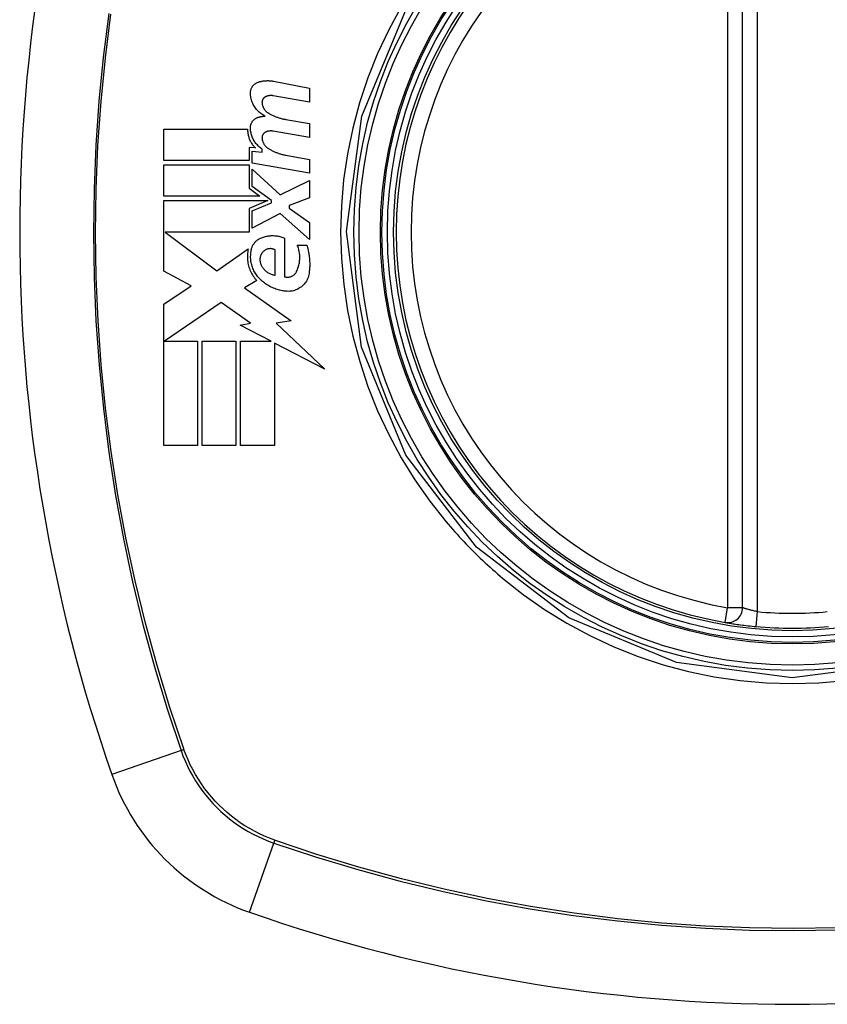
# Model space of a CAD drawing. Header units: inches. Extents: x 14 to 456, y 41 to 215.
# Tile 247 of 256: x 218.881 to 219.519, y 143.838 to 144.616. Entities that reach past the tile are written whole.
import ezdxf

# ---------------------------------------------------------------- set-up
doc = ezdxf.new("R2010")
doc.units = ezdxf.units.IN
doc.header["$MEASUREMENT"] = 0
doc.layers.add('Visible Edges(ANSI)', color=7, linetype='Continuous', lineweight=25)
doc.layers.add('Visible Tangent Edges(ANSI)', color=7, linetype='Continuous', lineweight=25)

msp = doc.modelspace()

# ---------------------------------------------------------------- linework, layer by layer
at = {"layer": 'Visible Edges(ANSI)'}
for p, q in [((219.45179, 144.15171), (219.45179, 144.74531)), ((219.08134, 144.5678), (219.1099, 144.56225)), ((219.1099, 144.55125), (219.08115, 144.55632)), ((219.1099, 144.56225), (219.1099, 144.55125)), ((219.09115, 144.53756), (219.1099, 144.53426)), ((219.1099, 144.53426), (219.1099, 144.52326)), ((218.99465, 144.50526), (218.99465, 144.53001)), ((218.99465, 144.53001), (219.0609, 144.53001)), ((219.1099, 144.52326), (219.08115, 144.52833)), ((219.06715, 144.51506), (219.06203, 144.51551)), ((219.06203, 144.51551), (219.06203, 144.50526)), ((219.0644, 144.50303), (219.0644, 144.51251)), ((219.0644, 144.51251), (219.0724, 144.51181)), ((219.0724, 144.51181), (219.0724, 144.51422)), ((219.09115, 144.50931), (219.1099, 144.50601)), ((219.06203, 144.50526), (218.99465, 144.50526)), ((218.99465, 144.47701), (218.99465, 144.50176)), ((218.99465, 144.50176), (219.06203, 144.50176)), ((219.06203, 144.50176), (219.06203, 144.48327)), ((219.1099, 144.49501), (219.0644, 144.50303)), ((219.1099, 144.50601), (219.1099, 144.49501)), ((219.0644, 144.48463), (219.0644, 144.49826)), ((219.0644, 144.49826), (219.0865, 144.47801)), ((219.0865, 144.47801), (219.1099, 144.48926)), ((219.1099, 144.48926), (219.1099, 144.47576)), ((219.06203, 144.48327), (219.07065, 144.47701)), ((219.07972, 144.47351), (219.0644, 144.48463)), ((219.07065, 144.47701), (218.99465, 144.47701)), ((218.99465, 144.41776), (218.99465, 144.47351)), ((218.99465, 144.47351), (219.07675, 144.47351)), ((219.07675, 144.47351), (219.06203, 144.46726)), ((219.0644, 144.46526), (219.07972, 144.47176)), ((219.07972, 144.47176), (219.07972, 144.47351)), ((219.1099, 144.47576), (219.09365, 144.46951)), ((219.06203, 144.46726), (219.06203, 144.44851)), ((219.0644, 144.45176), (219.0644, 144.46526)), ((219.08665, 144.46326), (219.0644, 144.45176)), ((219.1099, 144.44276), (219.08665, 144.46326)), ((219.09365, 144.46951), (219.09365, 144.46751)), ((219.09365, 144.46751), (219.1099, 144.45626)), ((219.1099, 144.45626), (219.1099, 144.44276)), ((219.06203, 144.44851), (218.9957, 144.44851)), ((218.9957, 144.44851), (219.03653, 144.41801)), ((219.09015, 144.44376), (219.09015, 144.41326)), ((219.03653, 144.41801), (219.0614, 144.43526)), ((219.08265, 144.41451), (219.08265, 144.43451)), ((219.10015, 144.43826), (219.10765, 144.43826)), ((219.01641, 144.40619), (218.99465, 144.41776)), ((219.06815, 144.41029), (219.05853, 144.40451)), ((218.99465, 144.39151), (219.01641, 144.40619)), ((219.05853, 144.40451), (219.09523, 144.37833)), ((219.0399, 144.39301), (218.99516, 144.36226)), ((219.06328, 144.37664), (219.0399, 144.39301)), ((218.99465, 144.28001), (218.99465, 144.39151)), ((219.09523, 144.37833), (219.0834, 144.37666)), ((219.0549, 144.37501), (219.06328, 144.37664)), ((219.07939, 144.36226), (219.0549, 144.37501)), ((219.0834, 144.37666), (219.1219, 144.34013)), ((218.99516, 144.36226), (219.0214, 144.36226)), ((219.0214, 144.36226), (219.0214, 144.28001)), ((219.0249, 144.28001), (219.0249, 144.36226)), ((219.0249, 144.36226), (219.05165, 144.36226)), ((219.05165, 144.36226), (219.05165, 144.28001)), ((219.0554, 144.28001), (219.0554, 144.36226)), ((219.0554, 144.36226), (219.07939, 144.36226)), ((219.1219, 144.34013), (219.08215, 144.36082)), ((219.08215, 144.36082), (219.08215, 144.28001)), ((219.0214, 144.28001), (218.99465, 144.28001)), ((219.05165, 144.28001), (219.0249, 144.28001)), ((219.08215, 144.28001), (219.0554, 144.28001))]:
    msp.add_line(p, q, dxfattribs=at)
at = {"layer": 'Visible Edges(ANSI)', "flags": 128}
for points in [[(219.06318, 144.55876), (219.06319, 144.55922), (219.06323, 144.55967), (219.06329, 144.56013), (219.06338, 144.56058), (219.06349, 144.56103), (219.06362, 144.56147), (219.06378, 144.5619), (219.06396, 144.56232), (219.06416, 144.56273), (219.06438, 144.56313), (219.06462, 144.56352), (219.06488, 144.56389), (219.06516, 144.56425), (219.06545, 144.56459), (219.06576, 144.56492), (219.06609, 144.56523), (219.06643, 144.56552), (219.06679, 144.56579), (219.06716, 144.56605), (219.06754, 144.56628), (219.06793, 144.56649), (219.06833, 144.56668), (219.06874, 144.56686), (219.06915, 144.56701)], [(219.06915, 144.56701), (219.06965, 144.56717), (219.07014, 144.56731), (219.07064, 144.56745), (219.07114, 144.56758), (219.07164, 144.56769), (219.07215, 144.5678), (219.07266, 144.56789), (219.07316, 144.56797), (219.07367, 144.56805), (219.07418, 144.56811), (219.0747, 144.56816), (219.07521, 144.56819), (219.07572, 144.56822), (219.07624, 144.56824), (219.07675, 144.56824), (219.07726, 144.56824), (219.07778, 144.56822), (219.07829, 144.5682), (219.0788, 144.56816), (219.07931, 144.56811), (219.07982, 144.56805), (219.08033, 144.56798), (219.08083, 144.5679), (219.08134, 144.5678)], [(219.07465, 144.54026), (219.07382, 144.54069), (219.07301, 144.54115), (219.07222, 144.54166), (219.07145, 144.5422), (219.07071, 144.54278), (219.06999, 144.54339), (219.0693, 144.54404), (219.06864, 144.54472), (219.06801, 144.54543), (219.06742, 144.54617), (219.06685, 144.54694), (219.06632, 144.54773), (219.06583, 144.54856), (219.06538, 144.5494), (219.06497, 144.55027), (219.06459, 144.55116), (219.06426, 144.55207), (219.06397, 144.55299), (219.06372, 144.55393), (219.06352, 144.55488), (219.06337, 144.55584), (219.06326, 144.55681), (219.06319, 144.55778), (219.06318, 144.55876)], [(219.08115, 144.55632), (219.08091, 144.55636), (219.08066, 144.55639), (219.08041, 144.55642), (219.08016, 144.55645), (219.07992, 144.55646), (219.07967, 144.55647), (219.07942, 144.55648), (219.07917, 144.55647), (219.07892, 144.55647), (219.07867, 144.55645), (219.07842, 144.55643), (219.07817, 144.55641), (219.07793, 144.55637), (219.07768, 144.55634), (219.07743, 144.55629), (219.07719, 144.55624), (219.07694, 144.55618), (219.0767, 144.55612), (219.07646, 144.55605), (219.07622, 144.55598), (219.07598, 144.5559), (219.07574, 144.55581), (219.07551, 144.55572), (219.07528, 144.55562)], [(219.07528, 144.55562), (219.07504, 144.55551), (219.07481, 144.55539), (219.07459, 144.55526), (219.07438, 144.55511), (219.07417, 144.55496), (219.07397, 144.55479), (219.07378, 144.55461), (219.07359, 144.55442), (219.07342, 144.55423), (219.07326, 144.55402), (219.07311, 144.5538), (219.07297, 144.55358), (219.07284, 144.55335), (219.07272, 144.55311), (219.07262, 144.55286), (219.07253, 144.55261), (219.07245, 144.55236), (219.07239, 144.5521), (219.07234, 144.55183), (219.0723, 144.55157), (219.07228, 144.5513), (219.07227, 144.55104), (219.07228, 144.55077), (219.0723, 144.55051)], [(219.0723, 144.55051), (219.07235, 144.55011), (219.07242, 144.54971), (219.0725, 144.54932), (219.07259, 144.54894), (219.0727, 144.54855), (219.07282, 144.54818), (219.07296, 144.5478), (219.07311, 144.54744), (219.07328, 144.54708), (219.07346, 144.54672), (219.07365, 144.54638), (219.07385, 144.54604), (219.07407, 144.54571), (219.07429, 144.54539), (219.07453, 144.54508), (219.07478, 144.54478), (219.07504, 144.54449), (219.07531, 144.54421), (219.07559, 144.54394), (219.07588, 144.54368), (219.07618, 144.54343), (219.07648, 144.54319), (219.0768, 144.54297), (219.07712, 144.54276)], [(219.07712, 144.54276), (219.07766, 144.54243), (219.0782, 144.54212), (219.07876, 144.54181), (219.07931, 144.54151), (219.07987, 144.54122), (219.08043, 144.54095), (219.081, 144.54068), (219.08157, 144.54042), (219.08215, 144.54017), (219.08273, 144.53993), (219.08331, 144.53969), (219.08389, 144.53947), (219.08448, 144.53926), (219.08508, 144.53906), (219.08567, 144.53886), (219.08627, 144.53868), (219.08687, 144.53851), (219.08748, 144.53834), (219.08808, 144.53819), (219.08869, 144.53804), (219.0893, 144.53791), (219.08992, 144.53778), (219.09053, 144.53767), (219.09115, 144.53756)], [(219.06318, 144.53126), (219.06319, 144.53171), (219.06323, 144.53216), (219.0633, 144.53261), (219.06339, 144.53305), (219.0635, 144.53349), (219.06363, 144.53392), (219.06379, 144.53435), (219.06397, 144.53476), (219.06417, 144.53516), (219.06439, 144.53555), (219.06464, 144.53593), (219.0649, 144.53629), (219.06518, 144.53664), (219.06547, 144.53697), (219.06578, 144.53728), (219.06611, 144.53758), (219.06645, 144.53786), (219.06681, 144.53812), (219.06718, 144.53836), (219.06755, 144.53858), (219.06794, 144.53878), (219.06834, 144.53896), (219.06874, 144.53912), (219.06915, 144.53926)], [(219.06915, 144.53926), (219.06938, 144.53932), (219.0696, 144.53939), (219.06983, 144.53945), (219.07005, 144.53951), (219.07028, 144.53957), (219.07051, 144.53963), (219.07073, 144.53968), (219.07096, 144.53973), (219.07119, 144.53978), (219.07142, 144.53983), (219.07165, 144.53988), (219.07188, 144.53992), (219.07211, 144.53996), (219.07234, 144.54), (219.07257, 144.54003), (219.0728, 144.54007), (219.07303, 144.5401), (219.07326, 144.54013), (219.07349, 144.54016), (219.07372, 144.54018), (219.07396, 144.5402), (219.07419, 144.54022), (219.07442, 144.54024), (219.07465, 144.54026)], [(219.0609, 144.53001), (219.0609, 144.5293), (219.06092, 144.5286), (219.06097, 144.52789), (219.06104, 144.52719), (219.06114, 144.52649), (219.06126, 144.5258), (219.0614, 144.52512), (219.06157, 144.52444), (219.06176, 144.52377), (219.06198, 144.5231), (219.06221, 144.52245), (219.06247, 144.5218), (219.06276, 144.52117), (219.06306, 144.52054), (219.06338, 144.51993), (219.06373, 144.51933), (219.06409, 144.51874), (219.06448, 144.51817), (219.06488, 144.51761), (219.0653, 144.51707), (219.06574, 144.51654), (219.06619, 144.51603), (219.06666, 144.51554), (219.06715, 144.51506)], [(219.0724, 144.51422), (219.07172, 144.51468), (219.07105, 144.51517), (219.0704, 144.51568), (219.06978, 144.51622), (219.06917, 144.51679), (219.06859, 144.51739), (219.06804, 144.518), (219.0675, 144.51865), (219.067, 144.51931), (219.06652, 144.52), (219.06607, 144.52072), (219.06565, 144.52145), (219.06525, 144.52219), (219.06489, 144.52296), (219.06457, 144.52374), (219.06427, 144.52454), (219.06401, 144.52535), (219.06378, 144.52617), (219.06359, 144.527), (219.06344, 144.52784), (219.06332, 144.52869), (219.06323, 144.52954), (219.06319, 144.5304), (219.06318, 144.53126)], [(219.07528, 144.52763), (219.07504, 144.52752), (219.07482, 144.5274), (219.07459, 144.52727), (219.07438, 144.52712), (219.07417, 144.52697), (219.07397, 144.5268), (219.07378, 144.52662), (219.0736, 144.52643), (219.07343, 144.52624), (219.07326, 144.52603), (219.07311, 144.52581), (219.07297, 144.52559), (219.07284, 144.52536), (219.07273, 144.52512), (219.07262, 144.52488), (219.07253, 144.52463), (219.07245, 144.52437), (219.07239, 144.52411), (219.07234, 144.52385), (219.0723, 144.52358), (219.07228, 144.52332), (219.07227, 144.52305), (219.07228, 144.52278), (219.0723, 144.52252)], [(219.08115, 144.52833), (219.08091, 144.52837), (219.08066, 144.5284), (219.08041, 144.52843), (219.08016, 144.52845), (219.07992, 144.52847), (219.07967, 144.52848), (219.07942, 144.52848), (219.07917, 144.52848), (219.07892, 144.52847), (219.07867, 144.52846), (219.07842, 144.52844), (219.07817, 144.52841), (219.07792, 144.52838), (219.07768, 144.52834), (219.07743, 144.5283), (219.07719, 144.52825), (219.07694, 144.52819), (219.0767, 144.52813), (219.07646, 144.52806), (219.07622, 144.52798), (219.07598, 144.5279), (219.07574, 144.52782), (219.07551, 144.52773), (219.07528, 144.52763)], [(219.0723, 144.52252), (219.07235, 144.52212), (219.07242, 144.52173), (219.0725, 144.52133), (219.07259, 144.52095), (219.0727, 144.52056), (219.07282, 144.52018), (219.07296, 144.51981), (219.07311, 144.51944), (219.07328, 144.51908), (219.07345, 144.51873), (219.07364, 144.51838), (219.07385, 144.51804), (219.07406, 144.51771), (219.07429, 144.51739), (219.07453, 144.51708), (219.07478, 144.51678), (219.07504, 144.51649), (219.07531, 144.51621), (219.07559, 144.51594), (219.07588, 144.51568), (219.07617, 144.51543), (219.07648, 144.51519), (219.0768, 144.51497), (219.07712, 144.51476)], [(219.07712, 144.51476), (219.07766, 144.51442), (219.0782, 144.51409), (219.07875, 144.51378), (219.0793, 144.51347), (219.07986, 144.51317), (219.08043, 144.51288), (219.08099, 144.5126), (219.08156, 144.51233), (219.08214, 144.51207), (219.08272, 144.51182), (219.0833, 144.51157), (219.08388, 144.51134), (219.08447, 144.51112), (219.08507, 144.5109), (219.08566, 144.5107), (219.08626, 144.51051), (219.08686, 144.51032), (219.08747, 144.51015), (219.08808, 144.50999), (219.08869, 144.50983), (219.0893, 144.50969), (219.08991, 144.50955), (219.09053, 144.50943), (219.09115, 144.50931)], [(219.06365, 144.43326), (219.06371, 144.43383), (219.0638, 144.4344), (219.06392, 144.43496), (219.06406, 144.43552), (219.06422, 144.43607), (219.06441, 144.43661), (219.06462, 144.43714), (219.06486, 144.43766), (219.06511, 144.43817), (219.0654, 144.43866), (219.0657, 144.43914), (219.06602, 144.43961), (219.06636, 144.44005), (219.06672, 144.44049), (219.06709, 144.4409), (219.06749, 144.4413), (219.0679, 144.44168), (219.06833, 144.44204), (219.06877, 144.44238), (219.06922, 144.44269), (219.06969, 144.44299), (219.07016, 144.44327), (219.07065, 144.44352), (219.07115, 144.44376)], [(219.07115, 144.44376), (219.07191, 144.44408), (219.07267, 144.44437), (219.07345, 144.44463), (219.07423, 144.44487), (219.07501, 144.44508), (219.07581, 144.44526), (219.07661, 144.44541), (219.07741, 144.44554), (219.07822, 144.44564), (219.07903, 144.44571), (219.07984, 144.44575), (219.08066, 144.44576), (219.08147, 144.44575), (219.08228, 144.44571), (219.08309, 144.44564), (219.0839, 144.44554), (219.0847, 144.44541), (219.0855, 144.44526), (219.08629, 144.44508), (219.08708, 144.44487), (219.08786, 144.44463), (219.08863, 144.44437), (219.0894, 144.44408), (219.09015, 144.44376)], [(219.0614, 144.43526), (219.06117, 144.43416), (219.06099, 144.43304), (219.06085, 144.43192), (219.06076, 144.4308), (219.06071, 144.42967), (219.06071, 144.42854), (219.06076, 144.42741), (219.06085, 144.42628), (219.06099, 144.42516), (219.06118, 144.42405), (219.06141, 144.42294), (219.06168, 144.42185), (219.062, 144.42077), (219.06236, 144.4197), (219.06277, 144.41866), (219.06322, 144.41763), (219.0637, 144.41662), (219.06423, 144.41564), (219.06479, 144.41468), (219.0654, 144.41375), (219.06603, 144.41284), (219.06671, 144.41196), (219.06741, 144.41111), (219.06815, 144.41029)], [(219.07034, 144.41176), (219.06969, 144.41246), (219.06906, 144.41318), (219.06846, 144.41393), (219.06789, 144.41471), (219.06735, 144.4155), (219.06684, 144.41632), (219.06636, 144.41716), (219.06591, 144.41803), (219.06549, 144.4189), (219.06511, 144.4198), (219.06476, 144.42071), (219.06445, 144.42163), (219.06418, 144.42257), (219.06394, 144.42352), (219.06374, 144.42447), (219.06358, 144.42544), (219.06345, 144.42641), (219.06336, 144.42739), (219.06331, 144.42837), (219.06331, 144.42935), (219.06333, 144.43034), (219.0634, 144.43131), (219.06351, 144.43229), (219.06365, 144.43326)], [(219.07265, 144.43251), (219.07242, 144.43221), (219.0722, 144.4319), (219.07199, 144.43157), (219.0718, 144.43124), (219.07162, 144.43091), (219.07145, 144.43056), (219.0713, 144.43021), (219.07116, 144.42985), (219.07104, 144.42948), (219.07094, 144.42911), (219.07085, 144.42873), (219.07077, 144.42835), (219.07071, 144.42797), (219.07067, 144.42758), (219.07064, 144.42719), (219.07064, 144.42681), (219.07064, 144.42642), (219.07067, 144.42603), (219.07071, 144.42564), (219.07076, 144.42526), (219.07084, 144.42487), (219.07093, 144.4245), (219.07103, 144.42412), (219.07115, 144.42376)], [(219.08265, 144.43451), (219.08224, 144.43472), (219.08182, 144.4349), (219.08138, 144.43506), (219.08094, 144.43519), (219.0805, 144.4353), (219.08005, 144.43538), (219.07959, 144.43544), (219.07914, 144.43547), (219.07868, 144.43547), (219.07822, 144.43545), (219.07777, 144.4354), (219.07732, 144.43533), (219.07687, 144.43522), (219.07643, 144.4351), (219.076, 144.43494), (219.07557, 144.43477), (219.07516, 144.43457), (219.07475, 144.43434), (219.07436, 144.43409), (219.07399, 144.43382), (219.07363, 144.43352), (219.07328, 144.4332), (219.07296, 144.43287), (219.07265, 144.43251)], [(219.09965, 144.41751), (219.10002, 144.41831), (219.10035, 144.41913), (219.10066, 144.41996), (219.10094, 144.4208), (219.10119, 144.42165), (219.10141, 144.42251), (219.1016, 144.42338), (219.10176, 144.42426), (219.10189, 144.42514), (219.10199, 144.42603), (219.10206, 144.42692), (219.1021, 144.42781), (219.10211, 144.42871), (219.10208, 144.4296), (219.10203, 144.43049), (219.10194, 144.43138), (219.10182, 144.43227), (219.10167, 144.43315), (219.10149, 144.43403), (219.10128, 144.43489), (219.10104, 144.43575), (219.10078, 144.43659), (219.10048, 144.43743), (219.10015, 144.43826)], [(219.10765, 144.43826), (219.10793, 144.43735), (219.10818, 144.43644), (219.10842, 144.43553), (219.10864, 144.43461), (219.10885, 144.43368), (219.10904, 144.43275), (219.10921, 144.43182), (219.10936, 144.43088), (219.1095, 144.42994), (219.10961, 144.429), (219.10971, 144.42806), (219.1098, 144.42711), (219.10986, 144.42616), (219.10991, 144.42521), (219.10994, 144.42427), (219.10995, 144.42332), (219.10994, 144.42237), (219.10992, 144.42142), (219.10988, 144.42047), (219.10982, 144.41952), (219.10974, 144.41858), (219.10965, 144.41764), (219.10953, 144.4167), (219.1094, 144.41576)], [(219.07115, 144.42376), (219.07139, 144.42314), (219.07165, 144.42253), (219.07194, 144.42193), (219.07226, 144.42136), (219.07261, 144.42079), (219.07298, 144.42025), (219.07337, 144.41972), (219.07379, 144.41922), (219.07423, 144.41874), (219.07469, 144.41828), (219.07517, 144.41784), (219.07567, 144.41743), (219.07619, 144.41704), (219.07672, 144.41667), (219.07726, 144.41633), (219.07783, 144.41602), (219.0784, 144.41574), (219.07898, 144.41548), (219.07957, 144.41525), (219.08018, 144.41504), (219.08079, 144.41487), (219.0814, 144.41472), (219.08202, 144.4146), (219.08265, 144.41451)], [(219.09015, 144.41326), (219.09061, 144.41314), (219.09107, 144.41304), (219.09153, 144.41298), (219.09199, 144.41294), (219.09246, 144.41293), (219.09293, 144.41294), (219.09339, 144.41299), (219.09385, 144.41306), (219.09431, 144.41315), (219.09476, 144.41328), (219.0952, 144.41343), (219.09564, 144.4136), (219.09606, 144.4138), (219.09647, 144.41403), (219.09687, 144.41428), (219.09726, 144.41456), (219.09763, 144.41485), (219.09798, 144.41517), (219.09831, 144.41552), (219.09862, 144.41588), (219.09892, 144.41626), (219.09919, 144.41666), (219.09943, 144.41707), (219.09965, 144.41751)], [(219.09215, 144.40176), (219.09114, 144.40183), (219.09014, 144.40194), (219.08913, 144.40208), (219.08814, 144.40225), (219.08714, 144.40244), (219.08616, 144.40267), (219.08518, 144.40293), (219.0842, 144.40322), (219.08324, 144.40354), (219.08228, 144.40389), (219.08134, 144.40427), (219.0804, 144.40468), (219.07948, 144.40511), (219.07856, 144.40558), (219.07766, 144.40608), (219.07678, 144.4066), (219.07591, 144.40715), (219.07506, 144.40773), (219.07423, 144.40834), (219.07341, 144.40897), (219.07262, 144.40963), (219.07184, 144.41031), (219.07108, 144.41102), (219.07034, 144.41176)], [(219.1094, 144.41576), (219.10922, 144.41472), (219.10896, 144.41371), (219.10865, 144.41271), (219.10827, 144.41174), (219.10784, 144.4108), (219.10734, 144.40989), (219.1068, 144.40901), (219.1062, 144.40818), (219.10555, 144.40739), (219.10486, 144.40664), (219.10412, 144.40593), (219.10335, 144.40528), (219.10254, 144.40468), (219.1017, 144.40413), (219.10082, 144.40363), (219.09992, 144.40319), (219.099, 144.40281), (219.09805, 144.40248), (219.09709, 144.40221), (219.09612, 144.402), (219.09514, 144.40185), (219.09415, 144.40176), (219.09315, 144.40173), (219.09215, 144.40176)], [(219.43797, 144.14007), (219.43802, 144.14006), (219.43818, 144.14003), (219.43844, 144.13998), (219.43881, 144.13992), (219.43927, 144.13984), (219.43984, 144.13975), (219.4405, 144.13964), (219.44126, 144.13952), (219.44211, 144.13938), (219.44305, 144.13923), (219.44407, 144.13908), (219.44517, 144.13891), (219.44634, 144.13874), (219.44758, 144.13856), (219.44889, 144.13838), (219.45025, 144.1382), (219.45167, 144.13802), (219.45313, 144.13783), (219.45463, 144.13765), (219.45616, 144.13748), (219.45773, 144.13731), (219.45932, 144.13714), (219.46092, 144.13698), (219.46252, 144.13683)]]:
    msp.add_lwpolyline(points, dxfattribs=at)
at = {"layer": 'Visible Edges(ANSI)'}
for radius in [0.31988, 0.31496]:
    msp.add_circle((219.49116, 144.44851), radius, dxfattribs=at)
for centre, radius, start, end in [((220.18013, 144.44851), 1.29921, 160.73366, 199.26634), ((219.49116, 144.44851), 0.31299, 99.78402, 260.21598), ((219.43998, 144.15171), 0.01181, 260.21598, 0), ((219.49116, 144.44851), 0.31299, 264.74991, 275.25009), ((219.12093, 144.07828), 0.17717, 199.26634, 250.73366), ((219.49116, 145.13748), 1.29921, 250.73366, 289.26634)]:
    msp.add_arc(centre, radius, start, end, dxfattribs=at)
at = {"layer": 'Visible Tangent Edges(ANSI)'}
for p, q in [((219.43998, 144.74531), (219.43998, 144.15171)), ((219.4636, 144.14859), (219.4636, 144.74842)), ((219.43797, 144.14007), (219.43998, 144.15171)), ((219.45179, 144.15171), (219.43998, 144.15171)), ((219.46252, 144.13683), (219.4636, 144.14859)), ((219.00834, 144.03892), (218.95368, 144.01982)), ((219.0106, 144.0397), (219.01043, 144.04017)), ((219.06247, 143.91103), (219.08157, 143.96569)), ((219.08282, 143.96778), (219.08235, 143.96795))]:
    msp.add_line(p, q, dxfattribs=at)
at = {"layer": 'Visible Tangent Edges(ANSI)', "flags": 128}
for points in [[(219.18218, 144.62666), (219.17233, 144.60843), (219.16355, 144.58965), (219.15587, 144.57036), (219.14933, 144.55065), (219.14396, 144.53063), (219.13977, 144.51035), (219.13676, 144.48986), (219.13495, 144.46922), (219.13435, 144.44848), (219.13496, 144.42771), (219.13679, 144.40701), (219.13982, 144.38649), (219.14403, 144.36619), (219.14941, 144.34617), (219.15594, 144.32651), (219.1636, 144.30726), (219.17237, 144.28848), (219.18222, 144.27025), (219.19308, 144.25267), (219.20492, 144.23579), (219.2177, 144.21963)], [(218.95118, 144.62128), (218.94684, 144.58665), (218.94346, 144.55193), (218.94106, 144.51719), (218.93963, 144.48245), (218.93917, 144.44772), (218.93968, 144.41301), (218.94115, 144.37831), (218.94359, 144.34364), (218.94698, 144.30907), (218.95134, 144.27461), (218.95665, 144.24032), (218.96292, 144.20619), (218.97013, 144.17225), (218.97828, 144.13853), (218.98738, 144.10505), (218.9974, 144.07184), (219.00834, 144.03892)], [(219.01043, 144.04017), (218.99944, 144.07296), (218.98937, 144.10605), (218.98023, 144.13941), (218.97203, 144.17301), (218.96476, 144.20685), (218.95845, 144.24087), (218.9531, 144.27506), (218.9487, 144.30942), (218.94527, 144.34391), (218.94281, 144.37848), (218.94132, 144.4131), (218.94081, 144.44773), (218.94128, 144.48237), (218.94272, 144.51701), (218.94515, 144.55167), (218.94855, 144.58629), (218.95294, 144.62083)], [(219.79637, 144.62464), (219.83148, 144.53947), (219.84336, 144.44805), (219.83127, 144.35687), (219.79595, 144.27167), (219.74012, 144.19899), (219.66735, 144.14333), (219.58227, 144.10825), (219.49086, 144.09628), (219.3996, 144.10834), (219.31449, 144.14364), (219.24163, 144.19955), (219.18595, 144.27238), (219.15086, 144.35751), (219.13893, 144.44892), (219.15101, 144.54016), (219.18634, 144.62528)], [(219.2177, 144.21963), (219.2194, 144.21763), (219.22111, 144.21563), (219.22283, 144.21365), (219.22457, 144.21168), (219.22633, 144.20972), (219.2281, 144.20778), (219.22988, 144.20584), (219.23168, 144.20392), (219.23349, 144.20202), (219.23532, 144.20012), (219.23716, 144.19824), (219.23901, 144.19638), (219.24088, 144.19452), (219.24276, 144.19268), (219.24465, 144.19086), (219.24656, 144.18905), (219.24848, 144.18725), (219.25041, 144.18546), (219.25236, 144.18369), (219.25432, 144.18193), (219.25629, 144.18019), (219.25828, 144.17846), (219.26027, 144.17675), (219.26229, 144.17505)], [(219.26229, 144.17505), (219.27849, 144.16224), (219.29544, 144.15038), (219.31307, 144.13951), (219.33131, 144.12966), (219.3501, 144.12087), (219.36937, 144.1132), (219.38906, 144.10667), (219.40907, 144.1013), (219.42936, 144.09711), (219.44985, 144.09411), (219.4705, 144.0923), (219.49125, 144.0917), (219.51203, 144.09231), (219.53271, 144.09415)], [(219.4636, 144.14859), (219.46283, 144.14874), (219.46206, 144.14889), (219.46129, 144.14905), (219.46054, 144.14921), (219.4598, 144.14938), (219.45908, 144.14956), (219.45838, 144.14973), (219.4577, 144.14991), (219.45704, 144.15009), (219.45641, 144.15026), (219.45582, 144.15043), (219.45525, 144.15059), (219.45472, 144.15075), (219.45423, 144.1509), (219.45378, 144.15105), (219.45337, 144.15118), (219.45301, 144.1513), (219.45269, 144.1514), (219.45242, 144.15149), (219.45219, 144.15157), (219.45202, 144.15163), (219.45189, 144.15167), (219.45181, 144.1517), (219.45179, 144.15171)], [(219.00834, 144.03892), (219.00987, 144.03473), (219.01157, 144.03059), (219.01341, 144.02653), (219.01541, 144.02253), (219.01756, 144.01862), (219.01986, 144.01479), (219.0223, 144.01105), (219.02488, 144.0074), (219.02759, 144.00385), (219.03044, 144.00041), (219.03341, 143.99708), (219.03651, 143.99386), (219.03973, 143.99076), (219.04306, 143.98779), (219.0465, 143.98494), (219.05005, 143.98223), (219.0537, 143.97965), (219.05744, 143.97721), (219.06127, 143.97492), (219.06519, 143.97277), (219.06918, 143.97077), (219.07325, 143.96892), (219.07738, 143.96722), (219.08157, 143.96569)], [(219.08235, 143.96795), (219.07826, 143.96949), (219.07422, 143.97119), (219.07026, 143.97303), (219.06636, 143.97501), (219.06255, 143.97714), (219.05881, 143.9794), (219.05516, 143.9818), (219.0516, 143.98433), (219.04814, 143.98699), (219.04478, 143.98978), (219.04152, 143.99269), (219.03838, 143.99573), (219.03535, 143.99887), (219.03244, 144.00213), (219.02965, 144.00549), (219.02698, 144.00895), (219.02445, 144.0125), (219.02205, 144.01615), (219.01978, 144.01989), (219.01766, 144.02371), (219.01567, 144.02761), (219.01384, 144.03157), (219.01214, 144.03561), (219.0106, 144.0397)], [(219.08157, 143.96569), (219.11452, 143.95474), (219.14783, 143.94469), (219.18145, 143.93556), (219.21536, 143.92737), (219.24951, 143.92013), (219.28387, 143.91385), (219.31838, 143.90853), (219.35302, 143.90419), (219.38773, 143.90081), (219.42248, 143.89841), (219.45721, 143.89698), (219.49194, 143.89652), (219.52666, 143.89703)], [(219.52657, 143.89867), (219.49194, 143.89816), (219.4573, 143.89863), (219.42265, 143.90007), (219.388, 143.90249), (219.35337, 143.9059), (219.31883, 143.91029), (219.28442, 143.91565), (219.25017, 143.92198), (219.21613, 143.92927), (219.18233, 143.93751), (219.14883, 143.94669), (219.11565, 143.95678), (219.08282, 143.96778)]]:
    msp.add_lwpolyline(points, dxfattribs=at)
at = {"layer": 'Visible Tangent Edges(ANSI)'}
for radius in [0.34636, 0.34222, 0.32539, 0.3242]:
    msp.add_circle((219.49116, 144.44851), radius, dxfattribs=at)
for start, end in [(99.78402, 260.21598), (264.74991, 275.25009)]:
    msp.add_arc((219.49116, 144.44851), 0.30118, start, end, dxfattribs=at)
for centre, major_axis, start_param, end_param in [((219.01299, 144.04055), (-0.00931, -0.00321), 1.046967, 1.310674), ((219.0832, 143.97034), (0.00321, 0.00931), 1.830918, 2.094625)]:
    msp.add_ellipse(centre, major_axis=major_axis, ratio=0.002592, start_param=start_param, end_param=end_param, dxfattribs=at)

doc.saveas('drawing.dxf')
